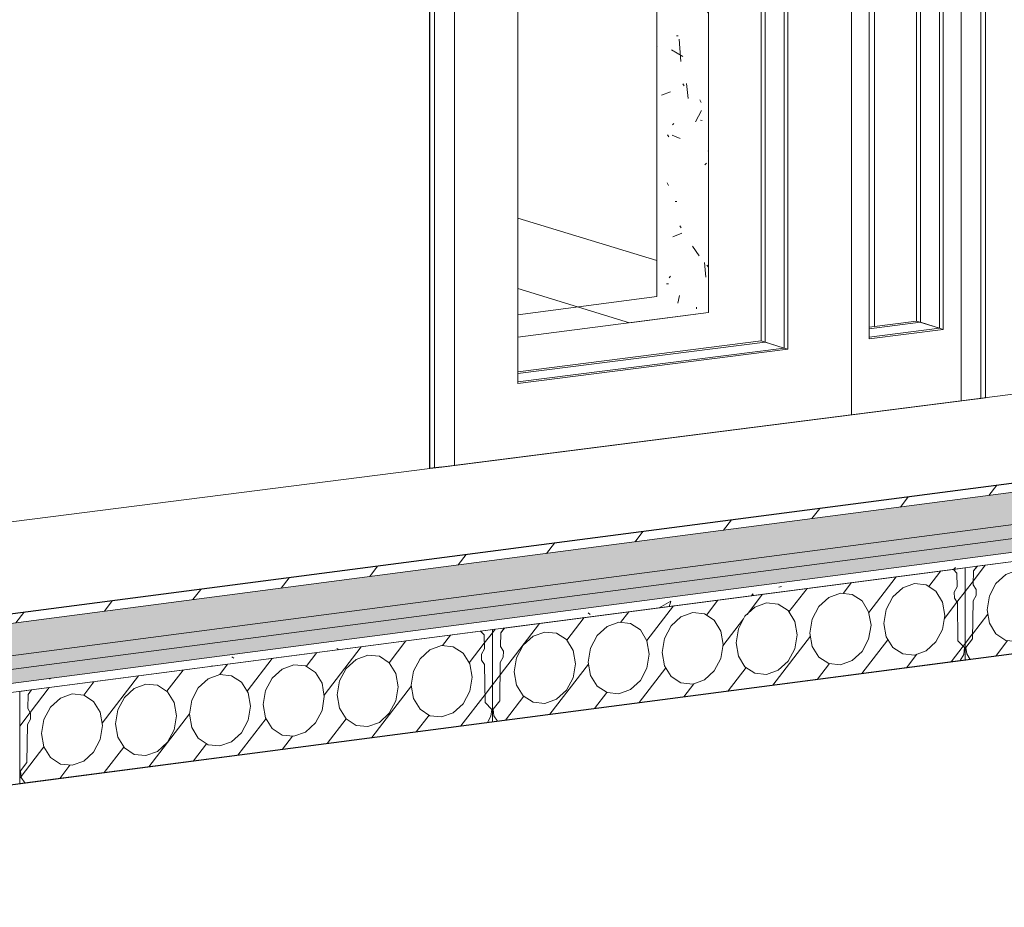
# Model space of a CAD drawing. Header units: millimetres. Extents: x -7937 to 93799, y -5691 to 12696.
# Tile 58 of 67: x 83409 to 85500, y 3338 to 5224. Entities that reach past the tile are written whole.
import ezdxf

# ---------------------------------------------------------------- set-up
doc = ezdxf.new("R2010")
doc.units = ezdxf.units.MM
doc.layers.add('A-DOOR', color=7, linetype='Continuous', lineweight=9)
doc.layers.add('A-FLOR-MCUT', color=7, linetype='Continuous', lineweight=5)
for name, color, linetype, lineweight, true_color in [('A-FLOR', 7, 'Continuous', 9, 0x7f7f7f), ('A-FLOR-PATT', 7, 'Continuous', 9, 0x7f7f7f), ('I-WALL', 7, 'Continuous', 9, 0x7f7f7f), ('S-BEAM', 7, 'Continuous', 9, 0x7f7f7f)]:
    doc.layers.add(name, color=color, linetype=linetype, lineweight=lineweight, true_color=true_color)
pattern_1 = [(90, (86182.31, 4252.5), (-83.658, -10.947), [48.992, -48.992]), (270, (86224.14, 4306.96), (83.658, 10.947), [48.992, -48.992]), (7.455, (86240.87, 4333.65), (-8e-05, 97.9832), [4.219, -80.153]), (187.455, (86165.58, 4323.8), (8e-05, -97.9832), [4.219, -80.153]), (155.546, (86173.947, 4319.993), (-83.658, 87.03594), [9.19, -174.615]), (133.866, (86178.13, 4315.64), (-0.0003, -97.9832), [6.036, -114.687]), (106.468, (86182.313, 4301.49), (-0.00064, -97.98365), [14.755, -280.353]), (254.657, (86228.325, 4322.21), (0.00092, -97.98346), [15.808, -300.357]), (232.476, (86232.507, 4327.656), (0.0002, -97.983), [6.867, -130.481]), (215.621, (86240.873, 4333.65), (-83.6575, -108.9313), [10.291, -195.537]), (106.468, (86186.496, 4238.35), (-0.00064, -97.98365), [14.755, -280.353]), (133.866, (86190.68, 4234), (-0.0003, -97.9832), [6.036, -114.687]), (155.546, (86199.044, 4230.193), (-83.658, 87.03594), [9.19, -174.615]), (187.455, (86207.41, 4231.29), (8e-05, -97.9832), [8.437, -75.934]), (74.657, (86219.959, 4242.728), (0.00092, -97.98346), [15.808, -300.357]), (52.476, (86215.776, 4237.28), (0.0002, -97.983), [6.867, -130.481]), (35.621, (86207.41, 4231.288), (250.97326, 130.82635), [10.291, -195.537])]
pattern_2 = [(52.476, (-56223.35, 10696.74), (-47.32482, 49.23507), [])]

# ---------------------------------------------------------------- blocks, each defined once
blk = doc.blocks.new('Kahepoolne uks laiendi ja klaasistusega - SU-10-1400x2100 mm-5598426-KUNST 3D LÕIGE 02')
at = {"layer": 'A-DOOR', "lineweight": 5}
for p, q in [((-7486.1, 6478.1), (-8666.3, 6327.6)), ((-7496.2, 6465.1), (-8656.2, 6317.2)), ((-8656.2, 6317.2), (-7496.2, 6465.1)), ((-7496.2, 4419.2), (-7496.2, 6465.1)), ((-7496.2, 6465.1), (-7496.2, 4419.2)), ((-7486.1, 4420.5), (-7486.1, 6478.1)), ((-8614.1, 6273.5), (-7538.3, 6410.7)), ((-7538.3, 6410.7), (-7771, 6381)), ((-7538.3, 4413.8), (-7538.3, 6410.7)), ((-7538.3, 6410.7), (-7538.3, 4413.8)), ((-7771, 6381), (-8614.1, 6273.5)), ((-7771, 4384.1), (-7771, 6381)), ((-7771, 6381), (-7771, 4384.1)), ((-8666.3, 6327.6), (-8666.3, 4270)), ((-8656.2, 6317.2), (-8656.2, 4271.3)), ((-8656.2, 4271.3), (-8656.2, 6317.2)), ((-8614.1, 6273.5), (-8614.1, 4276.6)), ((-8614.1, 4276.6), (-8614.1, 6273.5)), ((-7733.1, 6229.1), (-7576.3, 6249.1)), ((-7584.4, 4568.3), (-7584.4, 6248)), ((-7576.3, 6249.1), (-7576.3, 4565.7)), ((-7733.1, 4545.7), (-7733.1, 6229.1)), ((-8479.2, 6134), (-7905.9, 6207.1)), ((-7914, 4526.2), (-7914, 6206)), ((-7905.9, 6207.1), (-7905.9, 5400.8)), ((-8479.2, 4450.6), (-8479.2, 6134)), ((-7905.9, 5384.8), (-7905.9, 4523.7)), ((-7733.2, 4549.3), (-7584.4, 4568.3)), ((-7576.3, 4565.7), (-7733.1, 4545.7)), ((-7576.3, 4565.7), (-7584.4, 4568.3)), ((-8479.2, 4454.2), (-7914, 4526.2)), ((-7905.9, 4523.7), (-8479.2, 4450.6)), ((-7914, 4526.2), (-7905.9, 4523.7)), ((-7771, 4384.1), (-7538.3, 4413.8)), ((-7538.3, 4413.8), (-7496.2, 4419.2)), ((-7496.2, 4419.2), (-7486.1, 4420.5)), ((-8614.1, 4276.6), (-7771, 4384.1)), ((-8666.2, 4270), (-8656.2, 4271.3)), ((-8656.2, 4271.3), (-8614.1, 4276.6))]:
    blk.add_line(p, q, dxfattribs=at)
at = {"layer": 'A-DOOR', "color": 250, "lineweight": 5, "true_color": 0x404040}
for p, q in [((-7632.8, 4583.4), (-7632.8, 6241.9)), ((-7624.7, 6242.9), (-7624.7, 4580.9)), ((-7722.1, 4572), (-7722.1, 6230.5)), ((-7962.4, 4541.4), (-7962.4, 6199.9)), ((-7954.3, 6200.9), (-7954.3, 4538.9)), ((-7733.1, 4570.6), (-7632.8, 4583.4)), ((-7624.7, 4580.9), (-7733.1, 4567.1)), ((-7584.4, 4568.3), (-7632.8, 4583.4)), ((-7584.4, 4568.3), (-7624.7, 4580.9)), ((-8479.2, 4475.5), (-7962.4, 4541.4)), ((-7954.3, 4538.9), (-8479.2, 4471.9)), ((-7962.4, 4541.4), (-7914, 4526.2)), ((-7954.3, 4538.9), (-7914, 4526.2))]:
    blk.add_line(p, q, dxfattribs=at)
blk = doc.blocks.new('HCE200 - Olemasolev õõnespaneel H_200 mm-V33-KUNST 3D LÕIGE 02')
at = {"layer": 'S-BEAM', "true_color": 0xcccccc}
h = blk.add_hatch(dxfattribs=at)
h.set_pattern_fill('FP_73', color=254, style=0, pattern_type=2)
h.set_pattern_definition(pattern_2)
h.paths.add_polyline_path([(-9537.3, 3600.6), (-9526.5, 3602), (-9534.1, 3613.4), (-9535.6, 3627.5), (-9521.9, 3645.3), (-9520.6, 3726.5), (-9514.2, 3737.8), (-9514, 3750.6), (-9520.1, 3760.5), (-9519.6, 3789.9), (-9512.1, 3799.7), (-9537.3, 3796.4), (-9537.3, 3670.5)], flags=0)
h.paths.add_polyline_path([(-8544.1, 3730.5), (-8533.4, 3731.9), (-8533.4, 3927.8), (-8558.5, 3924.5), (-8551, 3916.7), (-8550.5, 3887.3), (-8556.6, 3875.9), (-8556.4, 3863.1), (-8550, 3853.6), (-8548.7, 3772.7), (-8535, 3758.4), (-8537.8, 3741.8)], flags=0)
h = blk.add_hatch(dxfattribs=at)
h.set_pattern_fill('FP_73', color=254, style=0, pattern_type=2)
h.set_pattern_definition(pattern_2)
h.paths.add_polyline_path([(-9526.5, 3602), (-8544.1, 3730.5), (-8536.5, 3744), (-8535, 3758.4), (-8548.7, 3772.7), (-8550, 3853.6), (-8556.4, 3863.1), (-8556.6, 3875.9), (-8550.5, 3887.3), (-8551, 3916.7), (-8558.6, 3924.6), (-9512, 3799.8), (-9519.6, 3789.9), (-9520.1, 3760.5), (-9514, 3750.6), (-9514.2, 3737.8), (-9520.6, 3726.5), (-9521.9, 3645.3), (-9535.6, 3627.5), (-9534, 3613.3)], flags=0)
h.paths.add_polyline_path([(-9426, 3639.6), (-9450.8, 3642.1), (-9471.9, 3655.9), (-9485.9, 3678.6), (-9490.9, 3707.1), (-9485.9, 3736.8), (-9471.9, 3763.2), (-9450.8, 3782.5), (-9426, 3791.5), (-9401.2, 3788.9), (-9380.2, 3775.2), (-9366.1, 3752.4), (-9361.2, 3724), (-9366.1, 3694.3), (-9380.2, 3667.8), (-9401.2, 3648.6)], flags=0)
h.paths.add_polyline_path([(-9269.1, 3660.1), (-9293.9, 3662.7), (-9314.9, 3676.4), (-9329, 3699.2), (-9333.9, 3727.6), (-9329, 3757.3), (-9314.9, 3783.8), (-9293.9, 3803), (-9269.1, 3812), (-9244.3, 3809.5), (-9223.2, 3795.8), (-9209.2, 3773), (-9204.7, 3741.8), (-9209.2, 3714.9), (-9223.2, 3688.4), (-9244.3, 3669.2)], flags=0)
h.paths.add_polyline_path([(-9112.1, 3680.7), (-9136.9, 3683.2), (-9158, 3696.9), (-9172, 3719.7), (-9177, 3748.1), (-9172, 3777.8), (-9158, 3804.3), (-9136.9, 3823.5), (-9112.1, 3832.6), (-9087.3, 3830), (-9066.3, 3816.3), (-9052.2, 3793.5), (-9047.3, 3765.1), (-9052.2, 3735.4), (-9066.3, 3708.9), (-9087.3, 3689.7)], flags=0)
h.paths.add_polyline_path([(-8955.2, 3701.2), (-8980, 3703.8), (-9001, 3717.5), (-9015.4, 3741.8), (-9020, 3768.7), (-9015.1, 3798.4), (-9001, 3824.9), (-8980, 3844.1), (-8955.2, 3853.1), (-8930.4, 3850.6), (-8909.3, 3836.9), (-8895.1, 3813), (-8890.4, 3785.6), (-8895.3, 3755.9), (-8909.3, 3729.5), (-8930.4, 3710.2)], flags=0)
h.paths.add_polyline_path([(-8798.2, 3721.8), (-8823.1, 3724.3), (-8844.1, 3738), (-8858.1, 3760.8), (-8863.1, 3789.2), (-8858.1, 3818.9), (-8844.1, 3845.4), (-8823.1, 3864.6), (-8798.2, 3873.6), (-8773.4, 3871.1), (-8752.4, 3857.4), (-8738.3, 3834.6), (-8733.4, 3806.2), (-8738.3, 3776.5), (-8752.4, 3750), (-8773.4, 3730.8)], flags=0)
h.paths.add_polyline_path([(-8641.3, 3742.3), (-8666.1, 3744.8), (-8687.2, 3758.5), (-8701.2, 3781.3), (-8705.6, 3813), (-8701.2, 3839.5), (-8687.2, 3865.9), (-8666.1, 3885.1), (-8641.3, 3894.2), (-8616.5, 3891.6), (-8595.5, 3877.9), (-8581.4, 3855.1), (-8576.5, 3826.7), (-8581.4, 3797), (-8595.5, 3770.5), (-8616.5, 3751.3)], flags=0)
at = {"layer": 'S-BEAM', "color": 253, "true_color": 0x999999}
for p, q in [((-8558.6, 3924.6), (-9512, 3799.8)), ((-8533.4, 3927.8), (-8558.5, 3924.5)), ((-8558.5, 3924.5), (-8551, 3916.7)), ((-8551, 3916.7), (-8558.5, 3924.5)), ((-8551, 3916.7), (-8550.5, 3887.3)), ((-8550.5, 3887.3), (-8551, 3916.7)), ((-8533.4, 3731.9), (-8533.4, 3927.8)), ((-8550, 3853.6), (-8548.7, 3772.7)), ((-8548.7, 3772.7), (-8550, 3853.6)), ((-9512.1, 3799.7), (-9537.3, 3796.4)), ((-9537.3, 3796.4), (-9537.3, 3600.6)), ((-9520.1, 3760.5), (-9519.6, 3789.9)), ((-9519.6, 3789.9), (-9520.1, 3760.5)), ((-9512, 3799.8), (-9519.6, 3789.9)), ((-9519.6, 3789.9), (-9512.1, 3799.7)), ((-8548.7, 3772.7), (-8535, 3758.4)), ((-8535, 3758.4), (-8548.7, 3772.7)), ((-8536.5, 3744), (-8544.1, 3730.5)), ((-8544.1, 3730.5), (-8536.5, 3744)), ((-8535, 3758.4), (-8536.5, 3744)), ((-8536.5, 3744), (-8535, 3758.4)), ((-9526.5, 3602), (-8544.1, 3730.5)), ((-9521.9, 3645.3), (-9520.6, 3726.5)), ((-9520.6, 3726.5), (-9521.9, 3645.3)), ((-8544.1, 3730.5), (-8533.4, 3731.9)), ((-9535.6, 3627.5), (-9521.9, 3645.3)), ((-9521.9, 3645.3), (-9535.6, 3627.5)), ((-9534.1, 3613.4), (-9535.6, 3627.5)), ((-9535.6, 3627.5), (-9534.1, 3613.4)), ((-9537.3, 3600.6), (-9526.5, 3602)), ((-9526.5, 3602), (-9534.1, 3613.4)), ((-9534.1, 3613.4), (-9526.5, 3602))]:
    blk.add_line(p, q, dxfattribs=at)
for points in [[(-8706.1, 3809.7, 0), (-8701.2, 3839.5, 0), (-8687.2, 3865.9, 0), (-8666.1, 3885.1, 0), (-8641.3, 3894.2, 0), (-8616.5, 3891.6, 0), (-8595.5, 3877.9, 0), (-8581.4, 3855.1, 0), (-8576.5, 3826.7, 0)], [(-8863.1, 3789.2, 0), (-8858.1, 3818.9, 0), (-8844.1, 3845.4, 0), (-8823.1, 3864.6, 0), (-8798.2, 3873.6, 0), (-8773.4, 3871.1, 0), (-8752.4, 3857.4, 0), (-8738.3, 3834.6, 0), (-8733.4, 3806.2, 0)], [(-8550.5, 3887.3, 0), (-8556.6, 3875.9, 0), (-8556.4, 3863.1, 0), (-8550, 3853.6, 0)], [(-8550, 3853.6, 0), (-8556.4, 3863.1, 0), (-8556.6, 3875.9, 0), (-8550.5, 3887.3, 0)], [(-9020, 3768.7, 0), (-9015.1, 3798.4, 0), (-9001, 3824.9, 0), (-8980, 3844.1, 0), (-8955.2, 3853.1, 0), (-8930.4, 3850.6, 0), (-8909.3, 3836.9, 0), (-8895.3, 3814.1, 0), (-8890.4, 3785.6, 0)], [(-9177, 3748.1, 0), (-9172, 3777.8, 0), (-9158, 3804.3, 0), (-9136.9, 3823.5, 0), (-9112.1, 3832.6, 0), (-9087.3, 3830, 0), (-9066.3, 3816.3, 0), (-9052.2, 3793.5, 0), (-9047.3, 3765.1, 0)], [(-8576.5, 3826.7, 0), (-8581.4, 3797, 0), (-8595.5, 3770.5, 0), (-8616.5, 3751.3, 0), (-8641.3, 3742.3, 0), (-8666.1, 3744.8, 0), (-8687.2, 3758.5, 0), (-8701.2, 3781.3, 0), (-8706.1, 3809.7, 0)], [(-9333.9, 3727.6, 0), (-9329, 3757.3, 0), (-9314.9, 3783.8, 0), (-9293.9, 3803, 0), (-9269.1, 3812, 0), (-9244.3, 3809.5, 0), (-9223.2, 3795.8, 0), (-9209.2, 3773, 0), (-9204.2, 3744.6, 0)], [(-8733.4, 3806.2, 0), (-8738.3, 3776.5, 0), (-8752.4, 3750, 0), (-8773.4, 3730.8, 0), (-8798.2, 3721.8, 0), (-8823.1, 3724.3, 0), (-8844.1, 3738, 0), (-8858.1, 3760.8, 0), (-8863.1, 3789.2, 0)], [(-9490.9, 3707.1, 0), (-9485.9, 3736.8, 0), (-9471.9, 3763.2, 0), (-9450.8, 3782.5, 0), (-9426, 3791.5, 0), (-9401.2, 3788.9, 0), (-9380.2, 3775.2, 0), (-9366.1, 3752.4, 0), (-9361.2, 3724, 0)], [(-8890.4, 3785.6, 0), (-8895.3, 3755.9, 0), (-8909.3, 3729.5, 0), (-8930.4, 3710.2, 0), (-8955.2, 3701.2, 0), (-8980, 3703.8, 0), (-9001, 3717.5, 0), (-9015.1, 3740.3, 0), (-9020, 3768.7, 0)], [(-9047.3, 3765.1, 0), (-9052.2, 3735.4, 0), (-9066.3, 3708.9, 0), (-9087.3, 3689.7, 0), (-9112.1, 3680.7, 0), (-9136.9, 3683.2, 0), (-9158, 3696.9, 0), (-9172, 3719.7, 0), (-9177, 3748.1, 0)], [(-9520.6, 3726.5, 0), (-9514.2, 3737.8, 0), (-9514, 3750.6, 0), (-9520.1, 3760.5, 0)], [(-9520.1, 3760.5, 0), (-9514, 3750.6, 0), (-9514.2, 3737.8, 0), (-9520.6, 3726.5, 0)], [(-9204.2, 3744.6, 0), (-9209.2, 3714.9, 0), (-9223.2, 3688.4, 0), (-9244.3, 3669.2, 0), (-9269.1, 3660.1, 0), (-9293.9, 3662.7, 0), (-9314.9, 3676.4, 0), (-9329, 3699.2, 0), (-9333.9, 3727.6, 0)], [(-9361.2, 3724, 0), (-9366.1, 3694.3, 0), (-9380.2, 3667.8, 0), (-9401.2, 3648.6, 0), (-9426, 3639.6, 0), (-9450.8, 3642.1, 0), (-9471.9, 3655.9, 0), (-9485.9, 3678.6, 0), (-9490.9, 3707.1, 0)]]:
    blk.add_polyline3d(points, dxfattribs=at)
blk = doc.blocks.new('HCE200 - Olemasolev õõnespaneel H_200 mm-V37-KUNST 3D LÕIGE 02')
at = {"layer": 'S-BEAM', "true_color": 0xcccccc}
h = blk.add_hatch(dxfattribs=at)
h.set_pattern_fill('FP_73', color=254, style=0, pattern_type=2)
h.set_pattern_definition(pattern_2)
h.paths.add_polyline_path([(-7529.5, 3863.3), (-7518.7, 3864.7), (-7526.3, 3876.2), (-7527.8, 3890.2), (-7514.1, 3908), (-7511.8, 3991.1), (-7506.4, 4000.5), (-7506.2, 4013.3), (-7512.3, 4023.2), (-7511.9, 4052.6), (-7505.1, 4062.3), (-7529.5, 4059.1), (-7529.5, 3884.2)], flags=0)
h.paths.add_polyline_path([(-6536.4, 3993.2), (-6525.6, 3994.6), (-6525.6, 4190.5), (-6550.7, 4187.2), (-6543.2, 4179.4), (-6542.7, 4150.1), (-6548.9, 4138.6), (-6548.6, 4125.8), (-6542.2, 4116.3), (-6540.9, 4035.4), (-6527.2, 4021.2), (-6528.8, 4006.7)], flags=0)
h = blk.add_hatch(dxfattribs=at)
h.set_pattern_fill('FP_73', color=254, style=0, pattern_type=2)
h.set_pattern_definition(pattern_2)
h.paths.add_polyline_path([(-7518.7, 3864.7), (-6536.4, 3993.2), (-6528.8, 4006.7), (-6527.2, 4021.2), (-6540.9, 4035.4), (-6542.2, 4116.3), (-6548.6, 4125.8), (-6548.9, 4138.6), (-6542.7, 4150.1), (-6543.2, 4179.4), (-6550.8, 4187.3), (-7504.4, 4062.3), (-7511.9, 4052.6), (-7512.3, 4023.2), (-7506.2, 4013.3), (-7506.4, 4000.5), (-7512.9, 3989.3), (-7514.1, 3908), (-7527.8, 3890.2), (-7526.3, 3876.2)], flags=0)
h.paths.add_polyline_path([(-7418.2, 3902.3), (-7443, 3904.9), (-7464.1, 3918.6), (-7478.1, 3941.4), (-7483.1, 3969.8), (-7478.1, 3999.5), (-7463.3, 4026.7), (-7443, 4045.2), (-7418.2, 4054.2), (-7393.4, 4051.7), (-7372.4, 4038), (-7358.3, 4015.2), (-7353.4, 3986.8), (-7359.2, 3955.5), (-7372.4, 3930.6), (-7393.4, 3911.4)], flags=0)
h.paths.add_polyline_path([(-7261.3, 3922.9), (-7286.1, 3925.4), (-7307.1, 3939.1), (-7321.2, 3961.9), (-7326, 3991.1), (-7321.2, 4020), (-7307.1, 4046.5), (-7286.1, 4065.7), (-7261.3, 4074.7), (-7236.5, 4072.2), (-7215.4, 4058.5), (-7201.4, 4035.7), (-7196.5, 4007.3), (-7201.4, 3977.6), (-7215.4, 3951.1), (-7236.5, 3931.9)], flags=0)
h.paths.add_polyline_path([(-7104.4, 3943.4), (-7129.2, 3945.9), (-7150.2, 3959.7), (-7164.3, 3982.4), (-7169.2, 4010.9), (-7164.3, 4040.6), (-7150.2, 4067), (-7129.2, 4086.3), (-7104.4, 4095.3), (-7079.5, 4092.7), (-7058.5, 4079), (-7044.5, 4056.2), (-7039.7, 4026.7), (-7044.5, 3998.1), (-7058.5, 3971.6), (-7079.5, 3952.4), (-7090, 3948.6)], flags=0)
h.paths.add_polyline_path([(-6947.4, 3963.9), (-6972.2, 3966.5), (-6993.3, 3980.2), (-7007.3, 4003), (-7012.2, 4031.4), (-7007.3, 4061.1), (-6993.3, 4087.6), (-6972.2, 4106.8), (-6947.4, 4115.8), (-6922.6, 4113.3), (-6900.6, 4097.9), (-6887.5, 4076.8), (-6882.6, 4048.4), (-6887.5, 4018.7), (-6902.8, 3991.1), (-6922.6, 3973)], flags=0)
h.paths.add_polyline_path([(-6790.5, 3984.5), (-6815.3, 3987), (-6836.3, 4000.7), (-6850.4, 4023.5), (-6855.3, 4051.9), (-6850.4, 4081.6), (-6836.3, 4108.1), (-6815.3, 4127.3), (-6790.5, 4136.4), (-6765.2, 4133.6), (-6744.6, 4120.1), (-6730.6, 4097.3), (-6725.6, 4068.9), (-6730.6, 4039.2), (-6744.6, 4012.7), (-6765.7, 3993.5)], flags=0)
h.paths.add_polyline_path([(-6633.5, 4005), (-6658.3, 4007.6), (-6679.4, 4021.3), (-6693.4, 4044.1), (-6698.4, 4072.5), (-6693.4, 4102.2), (-6679.4, 4128.7), (-6658.3, 4147.9), (-6633.5, 4156.9), (-6608.7, 4154.4), (-6587.7, 4140.6), (-6573.6, 4117.9), (-6568.7, 4089.4), (-6573.6, 4059.7), (-6587.7, 4033.3), (-6608.7, 4014), (-6614.8, 4011.8)], flags=0)
at = {"layer": 'S-BEAM', "color": 253, "true_color": 0x999999}
for p, q in [((-6550.8, 4187.3), (-7504.3, 4062.6)), ((-6525.6, 4190.5), (-6550.7, 4187.2)), ((-6550.7, 4187.2), (-6543.2, 4179.4)), ((-6543.2, 4179.4), (-6550.7, 4187.2)), ((-6525.6, 3994.6), (-6525.6, 4190.5)), ((-6543.2, 4179.4), (-6542.7, 4150.1)), ((-6542.7, 4150.1), (-6543.2, 4179.4)), ((-6542.2, 4116.3), (-6540.9, 4035.4)), ((-6540.9, 4035.4), (-6542.2, 4116.3)), ((-7504.4, 4062.4), (-7529.5, 4059.1)), ((-7529.5, 4059.1), (-7529.5, 3863.3)), ((-7504.3, 4062.6), (-7511.9, 4052.6)), ((-7511.9, 4052.6), (-7504.4, 4062.3)), ((-7512.3, 4023.2), (-7511.9, 4052.6)), ((-7511.9, 4052.6), (-7512.3, 4023.2)), ((-6540.9, 4035.4), (-6527.2, 4021.2)), ((-6527.2, 4021.2), (-6540.9, 4035.4)), ((-6527.2, 4021.2), (-6528.8, 4006.7)), ((-6528.8, 4006.7), (-6527.2, 4021.2)), ((-6528.8, 4006.7), (-6536.4, 3993.2)), ((-6536.4, 3993.2), (-6528.8, 4006.7)), ((-6536.4, 3993.2), (-6525.6, 3994.6)), ((-7518.7, 3864.7), (-6536.4, 3993.2)), ((-7514.1, 3908), (-7512.9, 3989.3)), ((-7512.9, 3989.3), (-7514.1, 3908)), ((-7527.8, 3890.2), (-7514.1, 3908)), ((-7514.1, 3908), (-7527.8, 3890.2)), ((-7526.3, 3876.2), (-7527.8, 3890.2)), ((-7527.8, 3890.2), (-7526.3, 3876.2)), ((-7518.7, 3864.7), (-7526.3, 3876.2)), ((-7526.3, 3876.2), (-7518.7, 3864.7)), ((-7529.5, 3863.3), (-7518.7, 3864.7))]:
    blk.add_line(p, q, dxfattribs=at)
for points in [[(-6698.4, 4072.5, 0), (-6693.4, 4102.2, 0), (-6679.4, 4128.7, 0), (-6658.3, 4147.9, 0), (-6633.5, 4156.9, 0), (-6608.7, 4154.4, 0), (-6587.7, 4140.6, 0), (-6573.6, 4117.9, 0), (-6568.7, 4089.4, 0)], [(-6542.7, 4150.1, 0), (-6548.9, 4138.6, 0), (-6548.6, 4125.8, 0), (-6542.2, 4116.3, 0)], [(-6542.2, 4116.3, 0), (-6548.6, 4125.8, 0), (-6548.9, 4138.6, 0), (-6542.7, 4150.1, 0)], [(-6855.3, 4051.9, 0), (-6850.4, 4081.6, 0), (-6836.3, 4108.1, 0), (-6815.3, 4127.3, 0), (-6790.5, 4136.4, 0), (-6765.7, 4133.8, 0), (-6744.6, 4120.1, 0), (-6730.6, 4097.3, 0), (-6725.6, 4068.9, 0)], [(-7012.2, 4031.4, 0), (-7007.3, 4061.1, 0), (-6993.3, 4087.6, 0), (-6972.2, 4106.8, 0), (-6947.4, 4115.8, 0), (-6922.6, 4113.3, 0), (-6901.6, 4099.6, 0), (-6887.5, 4076.8, 0), (-6882.6, 4048.4, 0)], [(-7169.2, 4010.9, 0), (-7164.3, 4040.6, 0), (-7150.2, 4067, 0), (-7129.2, 4086.3, 0), (-7104.4, 4095.3, 0), (-7079.5, 4092.7, 0), (-7058.5, 4079, 0), (-7044.5, 4056.2, 0), (-7039.5, 4027.8, 0)], [(-6568.7, 4089.4, 0), (-6573.6, 4059.7, 0), (-6587.7, 4033.3, 0), (-6608.7, 4014, 0), (-6633.5, 4005, 0), (-6658.3, 4007.6, 0), (-6679.4, 4021.3, 0), (-6693.4, 4044.1, 0), (-6698.4, 4072.5, 0)], [(-7326.1, 3990.3, 0), (-7321.2, 4020, 0), (-7307.1, 4046.5, 0), (-7286.1, 4065.7, 0), (-7261.3, 4074.7, 0), (-7236.5, 4072.2, 0), (-7215.4, 4058.5, 0), (-7201.4, 4035.7, 0), (-7196.5, 4007.3, 0)], [(-6725.6, 4068.9, 0), (-6730.6, 4039.2, 0), (-6744.6, 4012.7, 0), (-6765.7, 3993.5, 0), (-6790.5, 3984.5, 0), (-6815.3, 3987, 0), (-6836.3, 4000.7, 0), (-6850.4, 4023.5, 0), (-6855.3, 4051.9, 0)], [(-7483.1, 3969.8, 0), (-7478.1, 3999.5, 0), (-7464.1, 4026, 0), (-7443, 4045.2, 0), (-7418.2, 4054.2, 0), (-7393.4, 4051.7, 0), (-7372.4, 4038, 0), (-7358.3, 4015.2, 0), (-7353.4, 3986.8, 0)], [(-6882.6, 4048.4, 0), (-6887.5, 4018.7, 0), (-6901.6, 3992.2, 0), (-6922.6, 3973, 0), (-6947.4, 3963.9, 0), (-6972.2, 3966.5, 0), (-6993.3, 3980.2, 0), (-7007.3, 4003, 0), (-7012.2, 4031.4, 0)], [(-7512.9, 3989.3, 0), (-7506.4, 4000.5, 0), (-7506.2, 4013.3, 0), (-7512.3, 4023.2, 0)], [(-7512.3, 4023.2, 0), (-7506.2, 4013.3, 0), (-7506.4, 4000.5, 0), (-7512.9, 3989.3, 0)], [(-7039.5, 4027.8, 0), (-7044.5, 3998.1, 0), (-7058.5, 3971.6, 0), (-7079.5, 3952.4, 0), (-7104.4, 3943.4, 0), (-7129.2, 3945.9, 0), (-7150.2, 3959.7, 0), (-7164.3, 3982.4, 0), (-7169.2, 4010.9, 0)], [(-7196.5, 4007.3, 0), (-7201.4, 3977.6, 0), (-7215.4, 3951.1, 0), (-7236.5, 3931.9, 0), (-7261.3, 3922.9, 0), (-7286.1, 3925.4, 0), (-7307.1, 3939.1, 0), (-7321.2, 3961.9, 0), (-7326.1, 3990.3, 0)], [(-7353.4, 3986.8, 0), (-7358.3, 3957.1, 0), (-7372.4, 3930.6, 0), (-7393.4, 3911.4, 0), (-7418.2, 3902.3, 0), (-7443, 3904.9, 0), (-7464.1, 3918.6, 0), (-7478.1, 3941.4, 0), (-7483.1, 3969.8, 0)]]:
    blk.add_polyline3d(points, dxfattribs=at)
blk = doc.blocks.new('HCE200 - Olemasolev õõnespaneel H_200 mm-V38-KUNST 3D LÕIGE 02')
at = {"layer": 'S-BEAM', "true_color": 0xcccccc}
h = blk.add_hatch(dxfattribs=at)
h.set_pattern_fill('FP_73', color=254, style=0, pattern_type=2)
h.set_pattern_definition(pattern_2)
h.paths.add_polyline_path([(-8533.4, 3731.9), (-8522.6, 3733.3), (-8530.2, 3744.8), (-8531.7, 3758.9), (-8518, 3776.7), (-8515.7, 3859.8), (-8510.3, 3869.1), (-8510.1, 3882), (-8516.2, 3891.8), (-8515.7, 3921.4), (-8508.2, 3931.1), (-8533.4, 3927.8), (-8533.4, 3741.8)], flags=0)
h.paths.add_polyline_path([(-7540.3, 3861.9), (-7529.5, 3863.3), (-7529.5, 4059.1), (-7554.6, 4055.8), (-7547.1, 4048), (-7546.6, 4018.7), (-7552.7, 4007.3), (-7552.5, 3994.5), (-7546.1, 3984.9), (-7544.8, 3904), (-7531.1, 3889.8), (-7532.7, 3875.3)], flags=0)
h = blk.add_hatch(dxfattribs=at)
h.set_pattern_fill('FP_73', color=254, style=0, pattern_type=2)
h.set_pattern_definition(pattern_2)
h.paths.add_polyline_path([(-8522.6, 3733.3), (-7540.3, 3861.9), (-7532.7, 3875.3), (-7531.1, 3889.8), (-7544.8, 3904), (-7546.1, 3984.9), (-7552.5, 3994.5), (-7552.7, 4007.3), (-7546.6, 4018.7), (-7547.1, 4048), (-7554.7, 4055.9), (-8508.1, 3931.2), (-8515.8, 3919.9), (-8515.7, 3890.9), (-8510.1, 3882), (-8510.3, 3869.1), (-8516.8, 3857.9), (-8518, 3776.7), (-8531.7, 3758.9), (-8530.2, 3744.8), (-8528.2, 3741.8)], flags=0)
h.paths.add_polyline_path([(-8422.1, 3771), (-8446.9, 3773.5), (-8468, 3787.2), (-8482.6, 3813), (-8487, 3838.4), (-8482, 3868.1), (-8468, 3894.6), (-8446.9, 3913.8), (-8422.1, 3922.8), (-8396.6, 3919.9), (-8376.3, 3906.6), (-8362.2, 3883.8), (-8357.3, 3855.4), (-8362.2, 3825.7), (-8376.3, 3799.2), (-8397.3, 3780)], flags=0)
h.paths.add_polyline_path([(-8265.2, 3791.5), (-8290, 3794), (-8311, 3807.8), (-8325.1, 3830.5), (-8330, 3859), (-8325.1, 3888.7), (-8311, 3915.1), (-8290, 3934.4), (-8265.2, 3943.4), (-8240.4, 3940.8), (-8219.3, 3927.1), (-8205.3, 3904.3), (-8200.4, 3875.9), (-8205.3, 3846.2), (-8219.3, 3819.7), (-8240.4, 3800.5), (-8244.1, 3799.2)], flags=0)
h.paths.add_polyline_path([(-8108.2, 3812), (-8133.1, 3814.6), (-8154.1, 3828.3), (-8168.1, 3851.1), (-8173.1, 3879.5), (-8168.1, 3909.2), (-8154.1, 3935.7), (-8131.5, 3955.5), (-8108.2, 3963.9), (-8083.4, 3961.4), (-8062.4, 3947.7), (-8048.3, 3924.9), (-8043.4, 3896.5), (-8048.3, 3866.8), (-8062.4, 3840.3), (-8083.4, 3821.1)], flags=0)
h.paths.add_polyline_path([(-7951.3, 3832.6), (-7976.1, 3835.1), (-7997.2, 3848.8), (-8011.2, 3871.6), (-8016.1, 3900), (-8011.2, 3929.7), (-7997.2, 3956.2), (-7976.1, 3975.4), (-7951.3, 3984.5), (-7926.5, 3981.9), (-7904.7, 3967), (-7891.4, 3945.4), (-7886.5, 3917), (-7893, 3884.2), (-7905.5, 3860.8), (-7926.5, 3841.6)], flags=0)
h.paths.add_polyline_path([(-7794.4, 3853.1), (-7819.2, 3855.7), (-7840.2, 3869.4), (-7854.3, 3892.2), (-7859.2, 3920.6), (-7854.3, 3950.3), (-7840.2, 3976.8), (-7819.2, 3996), (-7794.4, 4005), (-7768.9, 4002), (-7748.5, 3988.7), (-7734.5, 3966), (-7729.5, 3937.5), (-7734.5, 3907.8), (-7748.5, 3881.4), (-7769.6, 3862.1)], flags=0)
h.paths.add_polyline_path([(-7637.4, 3873.7), (-7662.2, 3876.2), (-7683.3, 3889.9), (-7697.3, 3912.7), (-7702.3, 3941.1), (-7697.3, 3970.8), (-7683.3, 3997.3), (-7662.2, 4016.5), (-7637.4, 4025.5), (-7612.6, 4023), (-7591.6, 4009.3), (-7577.5, 3986.5), (-7573, 3955.5), (-7577.5, 3928.4), (-7591.6, 3901.9), (-7612.6, 3882.7)], flags=0)
at = {"layer": 'S-BEAM', "color": 253, "true_color": 0x999999}
for p, q in [((-7529.5, 4059.1), (-7554.6, 4055.8)), ((-7529.5, 3863.3), (-7529.5, 4059.1)), ((-7554.7, 4055.9), (-8508.1, 3931.2)), ((-7554.6, 4055.8), (-7547.1, 4048)), ((-7547.1, 4048), (-7554.6, 4055.8)), ((-7547.1, 4048), (-7546.6, 4018.7)), ((-7546.6, 4018.7), (-7547.1, 4048)), ((-7546.1, 3984.9), (-7544.8, 3904)), ((-7544.8, 3904), (-7546.1, 3984.9)), ((-8508.2, 3931.1), (-8533.4, 3927.8)), ((-8508.1, 3931.2), (-8515.8, 3921.3)), ((-8515.8, 3921.3), (-8508.2, 3931.1)), ((-8533.4, 3927.8), (-8533.4, 3731.9)), ((-8516.2, 3891.8), (-8515.8, 3921.3)), ((-8515.8, 3921.3), (-8516.2, 3891.8)), ((-7544.8, 3904), (-7531.1, 3889.8)), ((-7531.1, 3889.8), (-7544.8, 3904)), ((-7531.1, 3889.8), (-7532.7, 3875.3)), ((-7532.7, 3875.3), (-7531.1, 3889.8)), ((-7532.7, 3875.3), (-7540.3, 3861.9)), ((-7540.3, 3861.9), (-7532.7, 3875.3)), ((-8522.6, 3733.3), (-7540.3, 3861.9)), ((-8518, 3776.7), (-8516.8, 3857.9)), ((-8516.8, 3857.9), (-8518, 3776.7)), ((-7540.3, 3861.9), (-7529.5, 3863.3)), ((-8531.7, 3758.9), (-8518, 3776.7)), ((-8518, 3776.7), (-8531.7, 3758.9)), ((-8530.2, 3744.8), (-8531.7, 3758.9)), ((-8531.7, 3758.9), (-8530.2, 3744.8)), ((-8522.6, 3733.3), (-8530.2, 3744.8)), ((-8530.2, 3744.8), (-8522.6, 3733.3)), ((-8533.4, 3731.9), (-8522.6, 3733.3))]:
    blk.add_line(p, q, dxfattribs=at)
for points in [[(-7702.3, 3941.1, 0), (-7697.3, 3970.8, 0), (-7683.3, 3997.3, 0), (-7662.2, 4016.5, 0), (-7637.4, 4025.5, 0), (-7612.6, 4023, 0), (-7591.6, 4009.3, 0), (-7577.5, 3986.5, 0), (-7572.6, 3958.1, 0)], [(-7546.6, 4018.7, 0), (-7552.7, 4007.3, 0), (-7552.5, 3994.5, 0), (-7546.1, 3984.9, 0)], [(-7546.1, 3984.9, 0), (-7552.5, 3994.5, 0), (-7552.7, 4007.3, 0), (-7546.6, 4018.7, 0)], [(-7859.2, 3920.6, 0), (-7854.3, 3950.3, 0), (-7840.2, 3976.8, 0), (-7819.2, 3996, 0), (-7794.4, 4005, 0), (-7769.6, 4002.5, 0), (-7748.5, 3988.7, 0), (-7734.5, 3966, 0), (-7729.5, 3937.5, 0)], [(-8016.1, 3900, 0), (-8011.2, 3929.7, 0), (-7997.2, 3956.2, 0), (-7976.1, 3975.4, 0), (-7951.3, 3984.5, 0), (-7926.5, 3981.9, 0), (-7905.5, 3968.2, 0), (-7891.4, 3945.4, 0), (-7886.5, 3917, 0)], [(-8173.1, 3879.5, 0), (-8168.1, 3909.2, 0), (-8154.1, 3935.7, 0), (-8133.1, 3954.9, 0), (-8108.2, 3963.9, 0), (-8083.4, 3961.4, 0), (-8062.4, 3947.7, 0), (-8048.3, 3924.9, 0), (-8043.4, 3896.5, 0)], [(-7572.6, 3958.1, 0), (-7577.5, 3928.4, 0), (-7591.6, 3901.9, 0), (-7612.6, 3882.7, 0), (-7637.4, 3873.7, 0), (-7662.2, 3876.2, 0), (-7683.3, 3889.9, 0), (-7697.3, 3912.7, 0), (-7702.3, 3941.1, 0)], [(-8330, 3859, 0), (-8325.1, 3888.7, 0), (-8311, 3915.1, 0), (-8290, 3934.4, 0), (-8265.2, 3943.4, 0), (-8240.4, 3940.8, 0), (-8219.3, 3927.1, 0), (-8205.3, 3904.3, 0), (-8200.4, 3875.9, 0)], [(-7729.5, 3937.5, 0), (-7734.5, 3907.8, 0), (-7748.5, 3881.4, 0), (-7769.6, 3862.1, 0), (-7794.4, 3853.1, 0), (-7819.2, 3855.7, 0), (-7840.2, 3869.4, 0), (-7854.3, 3892.2, 0), (-7859.2, 3920.6, 0)], [(-8487, 3838.4, 0), (-8482, 3868.1, 0), (-8468, 3894.6, 0), (-8446.9, 3913.8, 0), (-8422.1, 3922.8, 0), (-8397.3, 3920.3, 0), (-8376.3, 3906.6, 0), (-8362.2, 3883.8, 0), (-8357.3, 3855.4, 0)], [(-7886.5, 3917, 0), (-7891.4, 3887.3, 0), (-7905.5, 3860.8, 0), (-7926.5, 3841.6, 0), (-7951.3, 3832.6, 0), (-7976.1, 3835.1, 0), (-7997.2, 3848.8, 0), (-8011.2, 3871.6, 0), (-8016.1, 3900, 0)], [(-8516.8, 3857.9, 0), (-8510.3, 3869.1, 0), (-8510.1, 3882, 0), (-8516.2, 3891.8, 0)], [(-8516.2, 3891.8, 0), (-8510.1, 3882, 0), (-8510.3, 3869.1, 0), (-8516.8, 3857.9, 0)], [(-8043.4, 3896.5, 0), (-8048.3, 3866.8, 0), (-8062.4, 3840.3, 0), (-8083.4, 3821.1, 0), (-8108.2, 3812, 0), (-8133.1, 3814.6, 0), (-8154.1, 3828.3, 0), (-8168.1, 3851.1, 0), (-8173.1, 3879.5, 0)], [(-8200.4, 3875.9, 0), (-8205.3, 3846.2, 0), (-8219.3, 3819.7, 0), (-8240.4, 3800.5, 0), (-8265.2, 3791.5, 0), (-8290, 3794, 0), (-8311, 3807.8, 0), (-8325.1, 3830.5, 0), (-8330, 3859, 0)], [(-8357.3, 3855.4, 0), (-8362.2, 3825.7, 0), (-8376.3, 3799.2, 0), (-8397.3, 3780, 0), (-8422.1, 3771, 0), (-8446.9, 3773.5, 0), (-8468, 3787.2, 0), (-8482, 3810, 0), (-8487, 3838.4, 0)]]:
    blk.add_polyline3d(points, dxfattribs=at)

msp = doc.modelspace()

# ---------------------------------------------------------------- hatches: boundary and pattern name
at = {"layer": 'A-FLOR-PATT', "lineweight": 5}
h = msp.add_hatch(dxfattribs=at)
h.set_pattern_fill('FP_63', style=0, pattern_type=2)
h.set_pattern_definition([(52.476, (36722.97, 10696.74), (-93.90897, 97.70083), [])])
h.paths.add_polyline_path([(81401.3, 3680.8), (87809.5, 4519.3), (87809.5, 4538.9), (81401.3, 3700.4)], flags=0)
h = msp.add_hatch(dxfattribs=at)
h.set_pattern_fill('FP_67', style=0, pattern_type=2)
h.set_pattern_definition([(52.476, (36722.966, 10696.74), (0.000476, 34.642252), [24.28, -24.28])])
h.paths.add_polyline_path([(81401.3, 3612.2), (87809.5, 4450.7), (87809.5, 4519.3), (81401.3, 3680.8), (81401.3, 3670.5)], flags=0)
h = msp.add_hatch(dxfattribs=at)
h.set_pattern_fill('FP_68', angle=90, style=0, pattern_type=2)
h.set_pattern_definition(pattern_1)
h.paths.add_polyline_path([(81401.3, 3582.8), (87809.5, 4421.3), (87809.5, 4450.7), (81401.3, 3612.2), (81401.3, 3599.3)], flags=0)
h = msp.add_hatch(dxfattribs=at)
h.set_pattern_fill('FP_68', angle=90, style=0, pattern_type=2)
h.set_pattern_definition(pattern_1)
h.paths.add_polyline_path([(81401.3, 3553.4), (87809.5, 4391.9), (87809.5, 4421.3), (81401.3, 3582.8), (81401.3, 3563.7)], flags=0)
h = msp.add_hatch(dxfattribs=at)
h.set_pattern_fill('FP_64', style=0, pattern_type=2)
h.set_pattern_definition([(56.774, (36722.97, 10696.74), (300.0229, 8.5134), [36.802, -404.827]), (1.626, (36722.97, 10696.74), (-58.0395, 360.9164), [25.012, -275.132]), (99.135, (36747.97, 10697.45), (241.9869, 369.4306), [30.463, -335.091]), (53.502, (36722.97, 10794.72), (446.4158, -22.6773), [54.775, -602.53]), (95.746, (36760.17, 10792.83), (390.9657, 528.391), [46.155, -507.699]), (357.092, (36722.97, 10794.7), (390.962, 528.394), [37.249, -409.743]), (30.133, (36764.8, 10775.7), (249.6807, -164.5777), [33.864, -372.509]), (326.609, (36764.8, 10775.7), (101.776, 368.5807), [24.92, -274.122]), (74.563, (36785.6, 10761.99), (351.4584, 203.9988), [31.865, -350.51]), (45.835, (36722.97, 10696.74), (5.08542, 163.7556), [6.388, -304.16, 6.388, -312.733, -315.549]), (45.835, (36722.97, 10696.74), (5.08542, 163.7556), [-629.668, 6.388, -309.161]), (15.91, (36722.97, 10696.74), (110.03995, 207.6274), [5.783, -158.947, 5.783, -268.911, -108.886]), (15.91, (36722.97, 10696.74), (110.03995, 207.6274), [-439.424, 5.783, -103.103]), (328.396, (36629.69, 10684.53), (223.2929, 18.16904), [5.555, -97.999, 5.555, -746.246]), (328.396, (36629.69, 10684.53), (223.2929, 18.16904), [-109.109, -317.533, 5.555, -423.158]), (316.699, (36587.86, 10679.06), (243.9411, 80.9642), [5.683, -132.039, 5.683, -525.288]), (316.699, (36587.86, 10679.06), (243.9411, 80.9642), [-143.405, -213.825, 5.683, -305.781])])
h.paths.add_polyline_path([(81401.3, 3533.8), (87466.5, 4327.5), (87466.5, 4337.3), (87809.5, 4382.1), (87809.5, 4391.9), (81401.3, 3553.4)], flags=0)
at = {"layer": 'S-BEAM', "lineweight": 5}
h = msp.add_hatch(dxfattribs=at)
h.set_pattern_fill('FP_96', style=0, pattern_type=2)
h.set_pattern_definition([(61.297, (109242.18, 10008.35), (327.6789, 148.9268), [27.496, -302.461]), (335.221, (109242.18, 10008.35), (202.7247, 268.983), [18.033, -198.363]), (95.71, (109258.55, 10000.8), (155.6825, 317.2565), [31.834, -350.17]), (57.32, (109242.18, 10106.33), (511.6344, 171.5527), [39.514, -434.658]), (93.649, (109266.54, 10092.14), (250.2397, 489.8594), [47.547, -523.018]), (329.778, (109242.2, 10106.33), (640.085, 175.3875), [28.194, -310.131]), (20.877, (109269.57, 10073.48), (253.8236, -212.6946), [20.527, -225.801]), (303.488, (109269.57, 10073.48), (241.7602, 70.2435), [24.694, -271.638]), (78.745, (109283.2, 10052.88), (278.8859, 332.6507), [28.458, -313.035]), (46.863, (109242.18, 10008.35), (-69.2415, 84.62076), [4.263, -202.965, 4.263, -208.686, -210.565]), (46.863, (109242.18, 10008.35), (-69.2415, 84.62076), [-420.176, 4.263, -206.302]), (356.014, (109242.18, 10008.35), (122.0116, 167.7594), [3.651, -100.344, 3.651, -169.764, -68.74]), (356.014, (109242.18, 10008.35), (122.0116, 167.7594), [-277.41, 3.651, -65.089]), (304.693, (109181.096, 10026.99), (212.99917, -152.12754), [5.443, -96.028, 5.443, -311.149, -420.094]), (304.693, (109181.096, 10026.99), (212.99917, -152.12754), [-418.064, 5.443, -414.65]), (297.221, (109153.7, 10035.35), (239.4918, -154.7292), [5.921, -137.568, 5.921, -547.285]), (297.221, (109153.7, 10035.35), (239.4918, -154.7292), [-149.41, -222.779, 5.921, -318.585])])
h.paths.add_polyline_path([(84871.6, 4601.9), (84871.6, 6185.5), (84762, 6171.6), (84762, 4635.3), (84796.3, 4624.9)], flags=0)
h = msp.add_hatch(dxfattribs=at)
h.set_pattern_fill('FP_95', style=0, pattern_type=2)
h.set_pattern_definition([(56.774, (35696.7, 11009.9), (300.0229, 8.5134), [36.802, -404.827]), (1.626, (35696.7, 11009.9), (-58.0395, 360.9164), [25.012, -275.132]), (99.135, (35721.7, 11010.6), (241.9869, 369.4306), [30.463, -335.091]), (53.502, (35696.7, 11107.87), (446.4158, -22.6773), [54.775, -602.53]), (95.746, (35733.9, 11106), (390.9657, 528.391), [46.155, -507.699]), (357.092, (35696.7, 11107.87), (390.962, 528.394), [37.249, -409.743]), (30.133, (35738.52, 11088.85), (249.6807, -164.5777), [33.864, -372.509]), (326.609, (35738.52, 11088.85), (101.776, 368.5807), [24.92, -274.122]), (74.563, (35759.33, 11075.13), (351.4584, 203.9988), [31.865, -350.51]), (45.835, (35696.7, 11009.89), (5.08542, 163.7556), [6.388, -304.16, 6.388, -628.282]), (45.835, (35696.7, 11009.89), (5.08542, 163.7556), [-316.935, -312.733, 6.388, -309.161]), (15.91, (35696.7, 11009.89), (110.03995, 207.6274), [5.783, -158.947, 5.783, -377.797]), (15.91, (35696.7, 11009.89), (110.03995, 207.6274), [-170.514, -268.911, 5.783, -103.103]), (328.396, (35603.42, 10997.68), (223.2929, 18.16904), [5.555, -97.999, 5.555, -317.533, -428.713]), (328.396, (35603.42, 10997.68), (223.2929, 18.16904), [-426.642, 5.555, -423.158]), (316.699, (35561.59, 10992.2), (243.9411, 80.9642), [5.683, -132.039, 5.683, -525.288]), (316.699, (35561.59, 10992.2), (243.9411, 80.9642), [-143.405, -213.825, 5.683, -305.781])])
h.paths.add_polyline_path([(84871.6, 4601.9), (84871.6, 4601.9), (84871.6, 4666.6)], flags=0)

# ---------------------------------------------------------------- linework, layer by layer
at = {"layer": 'A-FLOR', "color": 250, "lineweight": 5, "true_color": 0x404040}
for p, q in [((84762, 4711.9), (84467.1, 4801.9)), ((84467.1, 4652.4), (84704.3, 4580)), ((84762, 4635.3), (84467.1, 4596.8)), ((84467.1, 4549), (84871.6, 4601.9)), ((84704.3, 4580), (84871.6, 4601.9))]:
    msp.add_line(p, q, dxfattribs=at)
at = {"layer": 'A-FLOR', "color": 7, "lineweight": 5}
for p, q in [((87391, 4666.6), (84280.1, 4270)), ((84280.1, 4270), (85485.6, 4423.7)), ((84280, 4270), (81401.3, 3903))]:
    msp.add_line(p, q, dxfattribs=at)
at = {"layer": 'A-FLOR', "color": 7, "lineweight": 25}
for p, q in [((87809.5, 4538.9), (81401.3, 3700.4)), ((81401.3, 3337.8), (87466.5, 4131.5))]:
    msp.add_line(p, q, dxfattribs=at)
at = {"layer": 'A-FLOR-MCUT'}
for p, q in [((87809.5, 4519.3), (81401.3, 3680.8)), ((87809.5, 4450.7), (81401.3, 3612.2)), ((87809.5, 4421.3), (81401.3, 3582.8)), ((87809.5, 4391.9), (81401.3, 3553.4)), ((87466.5, 4327.5), (81401.3, 3533.8))]:
    msp.add_line(p, q, dxfattribs=at)
at = {"layer": 'I-WALL', "color": 7, "lineweight": 5}
for p, q in [((85460.2, 6478.1), (85460.2, 4420.5)), ((85460.2, 4420.5), (84305.4, 4273.2))]:
    msp.add_line(p, q, dxfattribs=at)
at = {"layer": 'I-WALL', "color": 252, "lineweight": 25, "true_color": 0x989898}
for p, q in [((84280, 4270), (84280, 6327.6)), ((84305.4, 4273.2), (84280.1, 4270))]:
    msp.add_line(p, q, dxfattribs=at)
at = {"layer": 'I-WALL', "color": 250, "lineweight": 5, "true_color": 0x404040}
msp.add_line((84871.6, 6185.5), (84871.6, 4601.9), dxfattribs=at)
at = {"layer": 'S-BEAM', "color": 250, "lineweight": 5, "true_color": 0x404040}
for p, q in [((84762, 4635.3), (84762, 6171.6)), ((84871.6, 6185.5), (84871.6, 4601.9))]:
    msp.add_line(p, q, dxfattribs=at)

# ---------------------------------------------------------------- block references
at = {"layer": 'A-DOOR', "lineweight": 5}
msp.add_blockref('Kahepoolne uks laiendi ja klaasistusega - SU-10-1400x2100 mm-5598426-KUNST 3D LÕIGE 02', (92946.3, 0), dxfattribs=at)
at = {"layer": 'S-BEAM', "color": 252, "lineweight": 25, "true_color": 0x989898}
for name in ['HCE200 - Olemasolev õõnespaneel H_200 mm-V37-KUNST 3D LÕIGE 02', 'HCE200 - Olemasolev õõnespaneel H_200 mm-V38-KUNST 3D LÕIGE 02', 'HCE200 - Olemasolev õõnespaneel H_200 mm-V33-KUNST 3D LÕIGE 02']:
    msp.add_blockref(name, (92946.3, 0), dxfattribs=at)

doc.saveas('drawing.dxf')
